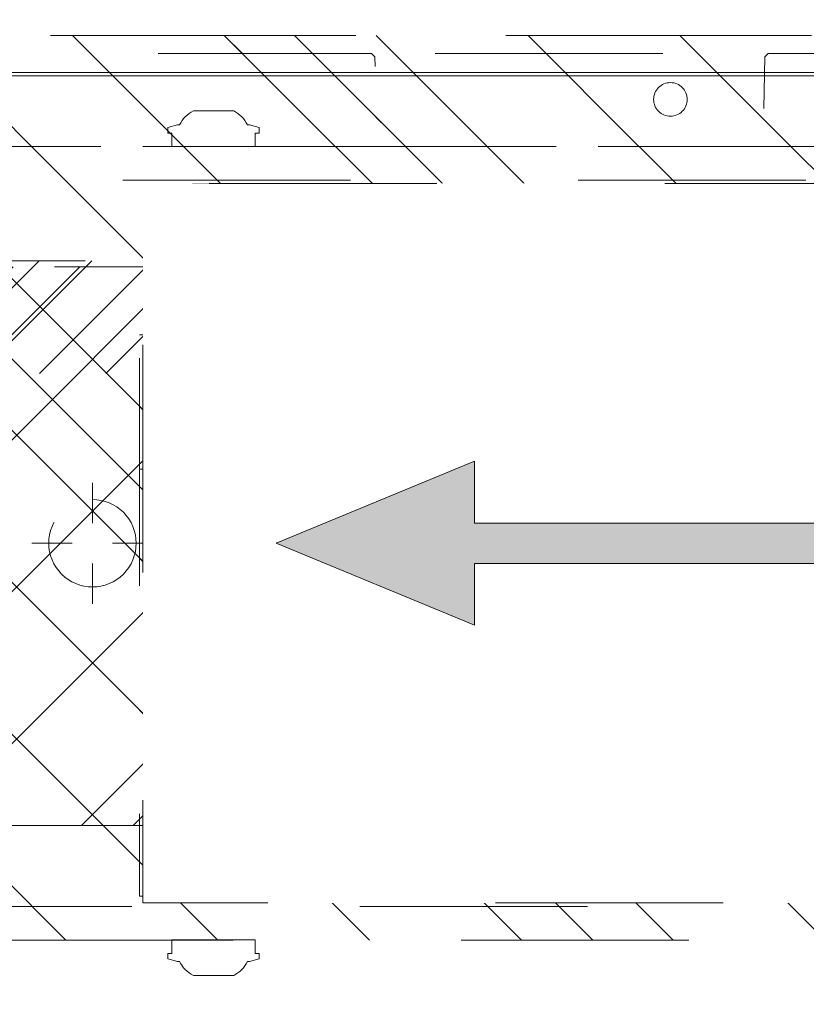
# Model space of a CAD drawing. Header units: inches. Extents: x -456 to -294, y -215 to 27.
# Tile 37 of 51: x -372.52 to -367.91, y 17.46 to 23.23. Entities that reach past the tile are written whole.
import ezdxf

# ---------------------------------------------------------------- set-up
doc = ezdxf.new("R2010")
doc.units = ezdxf.units.IN
doc.header["$LTSCALE"] = 32
doc.header["$MEASUREMENT"] = 0
doc.header["$PDMODE"] = 1
doc.header["$PDSIZE"] = -2
doc.linetypes.add('Dash Style-1', pattern=[0.083328, 0.041656, -0.041672])
for name, color, linetype, lineweight in [('Black', 7, 'Continuous', 18), ('DashLine', 7, 'Dash Style-1', 13), ('DashLineFill', 7, 'Dash Style-1', 13), ('Drawing', 7, 'Continuous', 18), ('Leg_Locator', 7, 'Continuous', 13), ('Metal-Black', 7, 'Continuous', 18), ('Metal-DeskStructure', 7, 'Continuous', 13), ('None', 7, 'Continuous', 18), ('Plastic-BracketCover', 7, 'Continuous', 13), ('SolidLine', 7, 'Continuous', 15)]:
    doc.layers.add(name, color=color, linetype=linetype, lineweight=lineweight)
doc.layers.add('Electrical', color=1, linetype='Dash Style-1', lineweight=15, true_color=0xff0000)
doc.layers.add('Metal-Leg', color=7, linetype='Continuous', lineweight=18, true_color=0x4c4c4c)
pattern_1 = [(45, (0, 0), (-1.61301565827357, 1.935715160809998), []), (45, (-1.0608, 1.0608), (-0.4723460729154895, 0.4167612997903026), [])]

# ---------------------------------------------------------------- blocks, each defined once
blk = doc.blocks.new('Group-22')
at = {"layer": 'DashLine', "flags": 128}
blk.add_lwpolyline([(48.00393700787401, -13.27551181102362), (83.98818897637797, -13.27551181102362), (83.98818897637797, -15.69677165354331), (48.00393700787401, -15.69677165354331)], close=True, dxfattribs=at)
blk = doc.blocks.new('Group-24')
at = {"layer": 'Electrical', "linetype": 'Continuous', "lineweight": 5, "true_color": 0xdd0000}
h = blk.add_hatch(dxfattribs=at)
h.set_pattern_fill('ElectricalHatch', color=12, style=0, pattern_type=2)
h.set_pattern_definition([(45, (0, 0), (-0.3333333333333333, -0.7222222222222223), [])])
edge = h.paths.add_edge_path()
edge.add_arc((12.76771653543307, -16.00935039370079), 0.3125, 180, 270)
edge.add_line((12.76771653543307, -16.32185039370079), (119.2244094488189, -16.32185039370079))
edge.add_arc((119.2244094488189, -16.00935039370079), 0.3125, 270, 360)
edge.add_arc((119.2244094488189, -16.00935039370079), 0.3125, 0, 90)
edge.add_line((119.2244094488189, -15.69685039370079), (12.76771653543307, -15.69685039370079))
edge.add_arc((12.76771653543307, -16.00935039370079), 0.3125, 90, 180)
at = {"layer": 'Electrical', "flags": 128}
blk.add_lwpolyline([(12.45521653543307, -16.00935039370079, 0.414213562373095), (12.76771653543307, -16.32185039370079), (119.2244094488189, -16.32185039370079, 0.414213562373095), (119.5369094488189, -16.00935039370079, 0.414213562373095), (119.2244094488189, -15.69685039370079), (12.76771653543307, -15.69685039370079, 0.414213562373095)], format="xyb", close=True, dxfattribs=at)
at = {"layer": 'None'}
blk.add_blockref('Group-22', (0, 0), dxfattribs=at)
blk = doc.blocks.new('Group-25')
at = {"layer": 'None'}
blk.add_blockref('Group-24', (0, 0), dxfattribs=at)
blk = doc.blocks.new('Group-26')
at = {"layer": 'None'}
blk.add_blockref('Group-25', (0, 0), dxfattribs=at)
blk = doc.blocks.new('SL Overhead (2D)-2')
at = {"layer": 'None'}
blk.add_blockref('Group-26', (0, 0), dxfattribs=at)
at = {"layer": 'Drawing', "color": 0, "flags": 1}
for tag in ['Tag', 'Catalog', 'Option1', 'Option2', 'Option3', 'Option4', 'Option5', 'Option6', 'Option7', 'Option8', 'Option9', 'Option10', 'Option11', 'Option12', 'Custom', 'FinishGroup', 'Discount', 'Item2', 'Item3', 'Item6', 'Item9', 'Item10', 'Item12', 'Item13', 'Item16', 'Item19', 'Item20', 'Item21', 'Item22', 'Item23', 'Item24', 'Item25', 'Item8', 'Item18', 'Item1', 'Item4', 'Item5', 'Item7', 'Item11', 'Item14', 'Item15', 'Item17']:
    blk.add_attdef(tag, (-72.57394016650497, -131.5264635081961), '', height=0.007086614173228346, dxfattribs=at)
blk = doc.blocks.new('Group-43')
at = {"layer": 'SolidLine', "flags": 128}
blk.add_lwpolyline([(-17.99212598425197, 2.755905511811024), (17.99212598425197, 2.755905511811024), (17.99212598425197, 2.736220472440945), (-17.99212598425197, 2.736220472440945)], close=True, dxfattribs=at)
blk = doc.blocks.new('Group-49')
at = {"layer": 'DashLine', "flags": 128}
blk.add_lwpolyline([(-16.53612598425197, 2.755905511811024), (16.53612598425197, 2.755905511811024), (16.53612598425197, -75.23622047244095), (-16.53612598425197, -75.23622047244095)], close=True, dxfattribs=at)
at = {"layer": 'SolidLine', "flags": 128}
blk.add_lwpolyline([(-17.99212598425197, 2.755905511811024), (17.99212598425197, 2.755905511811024), (17.99212598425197, -76.69222047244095), (-17.99212598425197, -76.69222047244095)], close=True, dxfattribs=at)
at = {"layer": 'None'}
blk.add_blockref('Group-43', (0, 0), dxfattribs=at)
blk = doc.blocks.new('1BRPT0-T_Foot (2D)')
at = {"layer": 'DashLineFill', "linetype": 'Continuous', "lineweight": 13}
h = blk.add_hatch(dxfattribs=at)
h.set_pattern_fill('Steel', color=253, style=0, pattern_type=2)
h.set_pattern_definition(pattern_1)
edge = h.paths.add_edge_path()
edge.add_arc((-11.50787401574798, -1.153543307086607), 0.5, 180, 270)
edge.add_line((-11.50787401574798, -1.653543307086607), (11.50787401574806, -1.653543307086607))
edge.add_arc((11.50787401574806, -1.153543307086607), 0.5000000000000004, 270.0000000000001, 359.9999999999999)
edge.add_line((12.00787401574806, -1.153543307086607), (12.00787401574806, 1.153543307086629))
edge.add_arc((11.50787401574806, 1.153543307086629), 0.5, 0, 90)
edge.add_line((11.50787401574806, 1.653543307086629), (-11.50787401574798, 1.653543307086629))
edge.add_arc((-11.50787401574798, 1.153543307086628), 0.5000000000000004, 90.00000000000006, 179.9999999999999)
edge.add_line((-12.00787401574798, 1.153543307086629), (-12.00787401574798, -1.153543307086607))
at = {"layer": 'DashLineFill', "flags": 128}
blk.add_lwpolyline([(-12.00787401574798, -1.153543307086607, 0.414213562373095), (-11.50787401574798, -1.653543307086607), (11.50787401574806, -1.653543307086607, 0.4142135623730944), (12.00787401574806, -1.153543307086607), (12.00787401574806, 1.153543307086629, 0.414213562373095), (11.50787401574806, 1.653543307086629), (-11.50787401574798, 1.653543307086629, 0.4142135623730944), (-12.00787401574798, 1.153543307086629)], format="xyb", close=True, dxfattribs=at)
blk = doc.blocks.new('1BRPT8_Cover (2D)')
at = {"layer": 'DashLineFill', "linetype": 'Continuous', "lineweight": 13}
h = blk.add_hatch(dxfattribs=at)
h.set_pattern_fill('Steel', color=253, style=0, pattern_type=2)
h.set_pattern_definition(pattern_1)
h.paths.add_polyline_path([(-1.594488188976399, -8.763779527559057), (-2.322834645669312, -8.763779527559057), (-2.322834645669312, -8.751066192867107), (-2.826068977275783, -8.742282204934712), (-2.866441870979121, -8.70280193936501), (-2.866441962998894, -6.672971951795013), (-2.84717538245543, -6.653289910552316), (-2.322834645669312, -6.644137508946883), (-2.322834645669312, -6.584208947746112), (-2.847175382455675, -6.575056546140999), (-2.866441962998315, -6.555374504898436), (-2.866441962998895, -4.468247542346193), (-2.847175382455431, -4.448565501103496), (-2.322834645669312, -4.439413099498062), (-2.322834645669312, -4.37948453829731), (-2.847175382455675, -4.370332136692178), (-2.866441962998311, -4.350650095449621), (-2.866441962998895, -2.263523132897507), (-2.847175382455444, -2.243841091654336), (-2.322834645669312, -2.234688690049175), (-2.322834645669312, -2.174760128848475), (-2.847175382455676, -2.165607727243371), (-2.866441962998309, -2.145925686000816), (-2.866441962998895, -0.05879872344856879), (-2.847175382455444, -0.03911668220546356), (-2.322834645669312, -0.02996428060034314), (-2.322834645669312, 0.02996428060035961), (-2.847175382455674, 0.03911668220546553), (-2.866441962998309, 0.05879872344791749), (-2.866441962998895, 2.145925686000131), (-2.847175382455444, 2.165607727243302), (-2.322834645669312, 2.174760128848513), (-2.322834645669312, 2.234688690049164), (-2.847175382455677, 2.243841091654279), (-2.866441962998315, 2.263523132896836), (-2.866441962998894, 4.350650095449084), (-2.84717538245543, 4.37033213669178), (-2.322834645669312, 4.379484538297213), (-2.322834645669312, 4.439413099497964), (-2.847175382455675, 4.448565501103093), (-2.866441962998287, 4.46824754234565), (-2.865499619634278, 6.55537450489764), (-2.84717538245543, 6.575056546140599), (-2.322834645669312, 6.584208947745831), (-2.322834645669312, 6.644137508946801), (-2.847175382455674, 6.653289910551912), (-2.866441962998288, 6.672971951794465), (-2.866441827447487, 8.702801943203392), (-2.826068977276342, 8.742282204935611), (-1.594488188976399, 8.763779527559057), (-1.594488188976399, 8.858267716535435), (-2.97244094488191, 8.858267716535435), (-2.97244094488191, -8.858267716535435), (-1.594488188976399, -8.858267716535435)])
h = blk.add_hatch(dxfattribs=at)
h.set_pattern_fill('Steel', color=253, style=0, pattern_type=2)
h.set_pattern_definition(pattern_1)
h.paths.add_polyline_path([(-2.322834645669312, 8.858267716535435), (-2.322834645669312, -8.858267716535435), (-2.97244094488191, -8.858267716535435), (-2.97244094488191, 8.858267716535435)])
at = {"layer": 'DashLineFill', "flags": 128}
for points in [[(-1.594488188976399, -8.763779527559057), (-2.322834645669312, -8.763779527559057), (-2.322834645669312, -8.751066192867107), (-2.826068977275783, -8.742282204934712), (-2.866441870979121, -8.70280193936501), (-2.866441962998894, -6.672971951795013), (-2.84717538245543, -6.653289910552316), (-2.322834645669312, -6.644137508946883), (-2.322834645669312, -6.584208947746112), (-2.847175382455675, -6.575056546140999), (-2.866441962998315, -6.555374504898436), (-2.866441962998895, -4.468247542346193), (-2.847175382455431, -4.448565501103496), (-2.322834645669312, -4.439413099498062), (-2.322834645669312, -4.37948453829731), (-2.847175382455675, -4.370332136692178), (-2.866441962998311, -4.350650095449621), (-2.866441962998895, -2.263523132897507), (-2.847175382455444, -2.243841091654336), (-2.322834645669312, -2.234688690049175), (-2.322834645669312, -2.174760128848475), (-2.847175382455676, -2.165607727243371), (-2.866441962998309, -2.145925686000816), (-2.866441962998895, -0.05879872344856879), (-2.847175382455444, -0.03911668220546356), (-2.322834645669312, -0.02996428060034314), (-2.322834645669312, 0.02996428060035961), (-2.847175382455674, 0.03911668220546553), (-2.866441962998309, 0.05879872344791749), (-2.866441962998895, 2.145925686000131), (-2.847175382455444, 2.165607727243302), (-2.322834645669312, 2.174760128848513), (-2.322834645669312, 2.234688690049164), (-2.847175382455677, 2.243841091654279), (-2.866441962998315, 2.263523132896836), (-2.866441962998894, 4.350650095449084), (-2.84717538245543, 4.37033213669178), (-2.322834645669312, 4.379484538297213), (-2.322834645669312, 4.439413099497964), (-2.847175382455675, 4.448565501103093), (-2.866441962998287, 4.46824754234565), (-2.865499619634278, 6.55537450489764), (-2.84717538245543, 6.575056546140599), (-2.322834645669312, 6.584208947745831), (-2.322834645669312, 6.644137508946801), (-2.847175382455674, 6.653289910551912), (-2.866441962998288, 6.672971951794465), (-2.866441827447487, 8.702801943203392), (-2.826068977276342, 8.742282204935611), (-1.594488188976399, 8.763779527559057), (-1.594488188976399, 8.858267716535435), (-2.97244094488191, 8.858267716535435), (-2.97244094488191, -8.858267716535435), (-1.594488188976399, -8.858267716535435)], [(-2.322834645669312, 8.858267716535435), (-2.322834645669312, -8.858267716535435), (-2.97244094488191, -8.858267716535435), (-2.97244094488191, 8.858267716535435)]]:
    blk.add_lwpolyline(points, close=True, dxfattribs=at)
at = {"layer": 'SolidLine', "flags": 128}
blk.add_lwpolyline([(-2.500000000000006, -2.718503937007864), (-2.500473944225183, -2.728151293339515), (-2.501891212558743, -2.73770574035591), (-2.504238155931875, -2.747075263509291), (-2.507492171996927, -2.756169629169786), (-2.511621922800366, -2.764901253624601), (-2.516587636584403, -2.773186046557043), (-2.522341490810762, -2.780944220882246), (-2.528828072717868, -2.788101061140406), (-2.535984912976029, -2.794587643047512), (-2.543743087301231, -2.800341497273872), (-2.552027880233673, -2.805307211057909), (-2.560759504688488, -2.809436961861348), (-2.569853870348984, -2.812690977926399), (-2.579223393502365, -2.815037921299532), (-2.58877784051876, -2.816455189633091), (-2.598425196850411, -2.816929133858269), (-2.608072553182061, -2.816455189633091), (-2.617627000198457, -2.815037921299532), (-2.626996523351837, -2.812690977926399), (-2.636090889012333, -2.809436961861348), (-2.644822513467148, -2.805307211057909), (-2.65310730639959, -2.800341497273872), (-2.660865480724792, -2.794587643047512), (-2.668022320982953, -2.788101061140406), (-2.674508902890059, -2.780944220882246), (-2.680262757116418, -2.773186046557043), (-2.685228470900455, -2.764901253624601), (-2.689358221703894, -2.756169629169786), (-2.692612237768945, -2.747075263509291), (-2.694959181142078, -2.73770574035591), (-2.696376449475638, -2.728151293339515), (-2.696850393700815, -2.718503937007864), (-2.696376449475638, -2.708856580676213), (-2.694959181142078, -2.699302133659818), (-2.692612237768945, -2.689932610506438), (-2.689358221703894, -2.680838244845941), (-2.685228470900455, -2.672106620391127), (-2.680262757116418, -2.663821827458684), (-2.674508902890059, -2.656063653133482), (-2.668022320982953, -2.648906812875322), (-2.660865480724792, -2.642420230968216), (-2.65310730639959, -2.636666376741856), (-2.644822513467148, -2.631700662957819), (-2.636090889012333, -2.62757091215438), (-2.626996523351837, -2.624316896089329), (-2.617627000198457, -2.621969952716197), (-2.608072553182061, -2.620552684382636), (-2.598425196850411, -2.620078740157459), (-2.58877784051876, -2.620552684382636), (-2.579223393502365, -2.621969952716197), (-2.569853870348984, -2.624316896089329), (-2.560759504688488, -2.62757091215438), (-2.552027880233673, -2.631700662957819), (-2.543743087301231, -2.636666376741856), (-2.535984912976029, -2.642420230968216), (-2.528828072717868, -2.648906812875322), (-2.522341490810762, -2.656063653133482), (-2.516587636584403, -2.663821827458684), (-2.511621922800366, -2.672106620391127), (-2.507492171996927, -2.680838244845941), (-2.504238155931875, -2.689932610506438), (-2.501891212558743, -2.699302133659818), (-2.500473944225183, -2.708856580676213)], close=True, dxfattribs=at)
blk = doc.blocks.new('Group-59')
at = {"layer": 'DashLine'}
for p, q in [((0.0001991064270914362, -3.582677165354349), (0.0001991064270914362, -3.346456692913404)), ((-0.117911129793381, -3.700787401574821), (-0.3541316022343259, -3.700787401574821)), ((0.1183093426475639, -3.700787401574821), (0.3545298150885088, -3.700787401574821)), ((0.0001991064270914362, -3.818897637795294), (0.0001991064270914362, -4.055118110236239))]:
    blk.add_line(p, q, dxfattribs=at)
at = {"layer": 'DashLine', "flags": 128}
blk.add_lwpolyline([(-0.2557064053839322, -3.700787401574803), (-0.254474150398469, -3.675704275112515), (-0.2507892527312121, -3.650862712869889), (-0.2446871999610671, -3.626501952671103), (-0.2362267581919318, -3.602856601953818), (-0.2254894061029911, -3.580154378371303), (-0.2125785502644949, -3.558613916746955), (-0.1976185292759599, -3.538442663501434), (-0.180753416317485, -3.51983487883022), (-0.1621456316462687, -3.502969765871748), (-0.1419743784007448, -3.488009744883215), (-0.1204339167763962, -3.475098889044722), (-0.09773169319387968, -3.464361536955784), (-0.07408634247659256, -3.455901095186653), (-0.04972558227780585, -3.449799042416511), (-0.02488402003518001, -3.446114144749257), (0.0001991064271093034, -3.444881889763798), (0.02528223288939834, -3.446114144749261), (0.05012379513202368, -3.449799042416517), (0.07448455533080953, -3.455901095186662), (0.09812990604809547, -3.464361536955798), (0.1208321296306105, -3.475098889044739), (0.1423725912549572, -3.488009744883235), (0.1625438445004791, -3.50296976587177), (0.181151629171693, -3.519834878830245), (0.1980167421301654, -3.538442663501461), (0.2129767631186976, -3.558613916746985), (0.2258876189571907, -3.580154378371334), (0.2366249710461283, -3.60285660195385), (0.2450854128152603, -3.626501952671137), (0.2511874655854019, -3.650862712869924), (0.2548723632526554, -3.67570427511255), (0.2561046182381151, -3.700787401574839), (0.2548723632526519, -3.725870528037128), (0.251187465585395, -3.750712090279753), (0.24508541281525, -3.775072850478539), (0.2366249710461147, -3.798718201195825), (0.2258876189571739, -3.82142042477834), (0.2129767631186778, -3.842960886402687), (0.1980167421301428, -3.863132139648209), (0.1811516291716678, -3.881739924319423), (0.1625438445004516, -3.898605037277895), (0.1423725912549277, -3.913565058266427), (0.1208321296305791, -3.926475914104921), (0.09812990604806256, -3.937213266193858), (0.07448455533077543, -3.94567370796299), (0.05012379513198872, -3.951775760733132), (0.02528223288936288, -3.955460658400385), (0.0001991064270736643, -3.956692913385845), (-0.02488402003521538, -3.955460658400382), (-0.04972558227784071, -3.951775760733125), (-0.07408634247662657, -3.94567370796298), (-0.09773169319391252, -3.937213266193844), (-0.1204339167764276, -3.926475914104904), (-0.1419743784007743, -3.913565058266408), (-0.1621456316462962, -3.898605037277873), (-0.1807534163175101, -3.881739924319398), (-0.1976185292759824, -3.863132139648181), (-0.2125785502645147, -3.842960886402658), (-0.2254894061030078, -3.821420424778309), (-0.2362267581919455, -3.798718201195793), (-0.2446871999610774, -3.775072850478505), (-0.250789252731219, -3.750712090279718), (-0.2544741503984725, -3.725870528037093)], close=True, dxfattribs=at)
blk = doc.blocks.new('Group-65')
at = {"layer": 'DashLine'}
for p, q in [((0.0001991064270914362, -5.984251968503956), (0.0001991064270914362, -5.74803149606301)), ((-0.117911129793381, -6.102362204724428), (-0.3541316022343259, -6.102362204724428)), ((0.1183093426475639, -6.102362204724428), (0.3545298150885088, -6.102362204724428)), ((0.0001991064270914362, -6.2204724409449), (0.0001991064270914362, -6.456692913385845))]:
    blk.add_line(p, q, dxfattribs=at)
at = {"layer": 'DashLine', "flags": 128}
blk.add_lwpolyline([(-0.2557064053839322, -6.10236220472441), (-0.254474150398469, -6.077279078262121), (-0.2507892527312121, -6.052437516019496), (-0.2446871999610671, -6.02807675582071), (-0.2362267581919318, -6.004431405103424), (-0.2254894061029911, -5.981729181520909), (-0.2125785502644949, -5.960188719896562), (-0.1976185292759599, -5.940017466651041), (-0.180753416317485, -5.921409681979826), (-0.1621456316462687, -5.904544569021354), (-0.1419743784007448, -5.889584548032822), (-0.1204339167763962, -5.876673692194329), (-0.09773169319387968, -5.865936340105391), (-0.07408634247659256, -5.857475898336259), (-0.04972558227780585, -5.851373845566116), (-0.02488402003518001, -5.847688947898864), (0.0001991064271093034, -5.846456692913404), (0.02528223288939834, -5.847688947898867), (0.05012379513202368, -5.851373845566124), (0.07448455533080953, -5.857475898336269), (0.09812990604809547, -5.865936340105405), (0.1208321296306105, -5.876673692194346), (0.1423725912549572, -5.889584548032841), (0.1625438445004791, -5.904544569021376), (0.181151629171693, -5.921409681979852), (0.1980167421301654, -5.940017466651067), (0.2129767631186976, -5.960188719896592), (0.2258876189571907, -5.98172918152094), (0.2366249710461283, -6.004431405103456), (0.2450854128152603, -6.028076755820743), (0.2511874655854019, -6.052437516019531), (0.2548723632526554, -6.077279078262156), (0.2561046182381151, -6.102362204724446), (0.2548723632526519, -6.127445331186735), (0.251187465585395, -6.152286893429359), (0.24508541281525, -6.176647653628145), (0.2366249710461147, -6.200293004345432), (0.2258876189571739, -6.222995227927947), (0.2129767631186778, -6.244535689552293), (0.1980167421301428, -6.264706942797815), (0.1811516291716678, -6.283314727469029), (0.1625438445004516, -6.300179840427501), (0.1423725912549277, -6.315139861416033), (0.1208321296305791, -6.328050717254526), (0.09812990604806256, -6.338788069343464), (0.07448455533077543, -6.347248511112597), (0.05012379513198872, -6.353350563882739), (0.02528223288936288, -6.357035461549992), (0.0001991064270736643, -6.358267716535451), (-0.02488402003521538, -6.357035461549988), (-0.04972558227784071, -6.353350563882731), (-0.07408634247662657, -6.347248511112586), (-0.09773169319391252, -6.338788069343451), (-0.1204339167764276, -6.328050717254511), (-0.1419743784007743, -6.315139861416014), (-0.1621456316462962, -6.300179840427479), (-0.1807534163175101, -6.283314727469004), (-0.1976185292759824, -6.264706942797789), (-0.2125785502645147, -6.244535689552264), (-0.2254894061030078, -6.222995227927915), (-0.2362267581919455, -6.200293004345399), (-0.2446871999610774, -6.176647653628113), (-0.250789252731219, -6.152286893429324), (-0.2544741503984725, -6.127445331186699)], close=True, dxfattribs=at)
blk = doc.blocks.new('1BRPT9-Bracket (2D)')
at = {"layer": 'DashLineFill', "linetype": 'Continuous', "lineweight": 13}
h = blk.add_hatch(dxfattribs=at)
h.set_pattern_fill('Steel', color=253, style=0, pattern_type=2)
h.set_pattern_definition(pattern_1)
edge = h.paths.add_edge_path()
edge.add_arc((1.677931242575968, -8.488188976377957), 0.2519685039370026, 269.999999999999, 360.0000000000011)
edge.add_line((1.929899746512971, -8.488188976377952), (1.929899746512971, -7.480314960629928))
edge.add_line((1.929899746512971, -7.480314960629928), (2.323600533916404, -7.480314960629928))
edge.add_line((2.323600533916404, -7.480314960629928), (2.323600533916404, 7.461135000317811))
edge.add_line((2.323600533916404, 7.461135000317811), (1.929899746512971, 7.480314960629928))
edge.add_line((1.929899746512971, 7.480314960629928), (1.929899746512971, 8.488188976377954))
edge.add_arc((1.677931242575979, 8.488188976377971), 0.2519685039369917, 359.999999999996, 450.0000000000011)
edge.add_line((1.677931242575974, 8.740157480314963), (-2.32206875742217, 8.740157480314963))
edge.add_line((-2.32206875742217, 8.740157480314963), (-2.32206875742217, -8.74015748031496))
edge.add_line((-2.32206875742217, -8.74015748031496), (1.677931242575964, -8.74015748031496))
h = blk.add_hatch(dxfattribs=at)
h.set_pattern_fill('Steel', color=253, style=0, pattern_type=2)
h.set_pattern_definition(pattern_1)
h.paths.add_polyline_path([(-1.337816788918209, -3.021148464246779), (-1.346499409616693, -3.020721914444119), (-1.355098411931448, -3.019446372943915), (-1.363530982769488, -3.017334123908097), (-1.371715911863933, -3.014405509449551), (-1.379574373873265, -3.010688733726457), (-1.387030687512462, -3.006219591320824), (-1.394013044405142, -3.001041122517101), (-1.400454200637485, -2.995203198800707), (-1.40629212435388, -2.988762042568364), (-1.411470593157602, -2.981779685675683), (-1.415939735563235, -2.974323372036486), (-1.419656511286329, -2.966464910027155), (-1.422585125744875, -2.95827998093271), (-1.424697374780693, -2.949847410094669), (-1.425972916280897, -2.941248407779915), (-1.426399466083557, -2.932565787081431), (-1.425972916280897, -2.923883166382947), (-1.424697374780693, -2.915284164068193), (-1.422585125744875, -2.906851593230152), (-1.419656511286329, -2.898666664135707), (-1.415939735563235, -2.890808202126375), (-1.411470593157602, -2.883351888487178), (-1.40629212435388, -2.876369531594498), (-1.400454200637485, -2.869928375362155), (-1.394013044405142, -2.864090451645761), (-1.387030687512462, -2.858911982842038), (-1.379574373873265, -2.854442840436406), (-1.371715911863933, -2.850726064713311), (-1.363530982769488, -2.847797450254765), (-1.355098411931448, -2.845685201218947), (-1.346499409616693, -2.844409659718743), (-1.337816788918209, -2.843983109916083), (-1.329134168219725, -2.844409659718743), (-1.320535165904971, -2.845685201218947), (-1.31210259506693, -2.847797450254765), (-1.303917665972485, -2.850726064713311), (-1.296059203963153, -2.854442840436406), (-1.288602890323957, -2.858911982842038), (-1.281620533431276, -2.864090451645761), (-1.275179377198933, -2.869928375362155), (-1.269341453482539, -2.876369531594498), (-1.264162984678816, -2.883351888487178), (-1.259693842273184, -2.890808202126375), (-1.255977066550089, -2.898666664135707), (-1.253048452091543, -2.906851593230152), (-1.250936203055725, -2.915284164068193), (-1.249660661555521, -2.923883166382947), (-1.249234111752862, -2.932565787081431), (-1.249660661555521, -2.941248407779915), (-1.250936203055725, -2.949847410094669), (-1.253048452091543, -2.95827998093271), (-1.255977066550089, -2.966464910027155), (-1.259693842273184, -2.974323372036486), (-1.264162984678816, -2.981779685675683), (-1.269341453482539, -2.988762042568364), (-1.275179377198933, -2.995203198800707), (-1.281620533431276, -3.001041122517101), (-1.288602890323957, -3.006219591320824), (-1.296059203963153, -3.010688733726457), (-1.303917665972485, -3.014405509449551), (-1.31210259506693, -3.017334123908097), (-1.320535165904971, -3.019446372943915), (-1.329134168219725, -3.020721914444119)])
h = blk.add_hatch(dxfattribs=at)
h.set_pattern_fill('Steel', color=253, style=0, pattern_type=2)
h.set_pattern_definition(pattern_1)
h.paths.add_polyline_path([(1.339348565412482, -3.021148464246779), (1.330665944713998, -3.020721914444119), (1.322066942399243, -3.019446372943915), (1.313634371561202, -3.017334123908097), (1.305449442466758, -3.014405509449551), (1.297590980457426, -3.010688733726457), (1.290134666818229, -3.006219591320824), (1.283152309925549, -3.001041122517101), (1.276711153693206, -2.995203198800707), (1.270873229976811, -2.988762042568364), (1.265694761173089, -2.981779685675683), (1.261225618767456, -2.974323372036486), (1.257508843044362, -2.966464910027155), (1.254580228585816, -2.95827998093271), (1.252467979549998, -2.949847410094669), (1.251192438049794, -2.941248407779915), (1.250765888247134, -2.932565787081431), (1.251192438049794, -2.923883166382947), (1.252467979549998, -2.915284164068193), (1.254580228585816, -2.906851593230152), (1.257508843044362, -2.898666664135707), (1.261225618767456, -2.890808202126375), (1.265694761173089, -2.883351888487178), (1.270873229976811, -2.876369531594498), (1.276711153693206, -2.869928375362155), (1.283152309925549, -2.864090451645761), (1.290134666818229, -2.858911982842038), (1.297590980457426, -2.854442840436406), (1.305449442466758, -2.850726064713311), (1.313634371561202, -2.847797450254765), (1.322066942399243, -2.845685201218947), (1.330665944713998, -2.844409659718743), (1.339348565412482, -2.843983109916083), (1.348031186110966, -2.844409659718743), (1.35663018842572, -2.845685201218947), (1.365062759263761, -2.847797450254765), (1.373247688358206, -2.850726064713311), (1.381106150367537, -2.854442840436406), (1.388562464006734, -2.858911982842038), (1.395544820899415, -2.864090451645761), (1.401985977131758, -2.869928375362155), (1.407823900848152, -2.876369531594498), (1.413002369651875, -2.883351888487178), (1.417471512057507, -2.890808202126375), (1.421188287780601, -2.898666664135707), (1.424116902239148, -2.906851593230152), (1.426229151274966, -2.915284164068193), (1.42750469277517, -2.923883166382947), (1.427931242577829, -2.932565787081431), (1.42750469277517, -2.941248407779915), (1.426229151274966, -2.949847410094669), (1.424116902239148, -2.95827998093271), (1.421188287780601, -2.966464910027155), (1.417471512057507, -2.974323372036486), (1.413002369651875, -2.981779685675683), (1.407823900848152, -2.988762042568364), (1.401985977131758, -2.995203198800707), (1.395544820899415, -3.001041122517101), (1.388562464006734, -3.006219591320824), (1.381106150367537, -3.010688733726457), (1.373247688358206, -3.014405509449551), (1.365062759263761, -3.017334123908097), (1.35663018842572, -3.019446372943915), (1.348031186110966, -3.020721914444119)])
at = {"layer": 'DashLineFill'}
for p, q in [((-2.125218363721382, 8.740157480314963), (-2.125218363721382, -8.74015748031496)), ((2.126750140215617, 7.461135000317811), (2.126750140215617, -7.480314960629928))]:
    blk.add_line(p, q, dxfattribs=at)
at = {"layer": 'DashLineFill', "flags": 128}
blk.add_lwpolyline([(1.677931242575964, -8.74015748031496, 0.4142135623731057), (1.929899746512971, -8.488188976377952), (1.929899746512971, -7.480314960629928), (2.323600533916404, -7.480314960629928), (2.323600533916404, 7.461135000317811), (1.929899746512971, 7.480314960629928), (1.929899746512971, 8.488188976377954, 0.4142135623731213), (1.677931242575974, 8.740157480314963), (-2.32206875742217, 8.740157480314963), (-2.32206875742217, -8.74015748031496)], format="xyb", close=True, dxfattribs=at)
for points in [[(-1.337816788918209, -3.021148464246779), (-1.346499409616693, -3.020721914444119), (-1.355098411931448, -3.019446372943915), (-1.363530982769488, -3.017334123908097), (-1.371715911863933, -3.014405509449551), (-1.379574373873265, -3.010688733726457), (-1.387030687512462, -3.006219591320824), (-1.394013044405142, -3.001041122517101), (-1.400454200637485, -2.995203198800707), (-1.40629212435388, -2.988762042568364), (-1.411470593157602, -2.981779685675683), (-1.415939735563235, -2.974323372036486), (-1.419656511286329, -2.966464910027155), (-1.422585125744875, -2.95827998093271), (-1.424697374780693, -2.949847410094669), (-1.425972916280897, -2.941248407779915), (-1.426399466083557, -2.932565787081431), (-1.425972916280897, -2.923883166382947), (-1.424697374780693, -2.915284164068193), (-1.422585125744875, -2.906851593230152), (-1.419656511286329, -2.898666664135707), (-1.415939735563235, -2.890808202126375), (-1.411470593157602, -2.883351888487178), (-1.40629212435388, -2.876369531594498), (-1.400454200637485, -2.869928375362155), (-1.394013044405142, -2.864090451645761), (-1.387030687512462, -2.858911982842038), (-1.379574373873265, -2.854442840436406), (-1.371715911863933, -2.850726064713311), (-1.363530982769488, -2.847797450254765), (-1.355098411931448, -2.845685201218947), (-1.346499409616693, -2.844409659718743), (-1.337816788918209, -2.843983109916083), (-1.329134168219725, -2.844409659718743), (-1.320535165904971, -2.845685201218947), (-1.31210259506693, -2.847797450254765), (-1.303917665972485, -2.850726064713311), (-1.296059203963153, -2.854442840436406), (-1.288602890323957, -2.858911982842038), (-1.281620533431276, -2.864090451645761), (-1.275179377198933, -2.869928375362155), (-1.269341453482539, -2.876369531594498), (-1.264162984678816, -2.883351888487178), (-1.259693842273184, -2.890808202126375), (-1.255977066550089, -2.898666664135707), (-1.253048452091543, -2.906851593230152), (-1.250936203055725, -2.915284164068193), (-1.249660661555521, -2.923883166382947), (-1.249234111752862, -2.932565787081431), (-1.249660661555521, -2.941248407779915), (-1.250936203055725, -2.949847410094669), (-1.253048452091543, -2.95827998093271), (-1.255977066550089, -2.966464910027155), (-1.259693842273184, -2.974323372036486), (-1.264162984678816, -2.981779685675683), (-1.269341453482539, -2.988762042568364), (-1.275179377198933, -2.995203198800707), (-1.281620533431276, -3.001041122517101), (-1.288602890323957, -3.006219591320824), (-1.296059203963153, -3.010688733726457), (-1.303917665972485, -3.014405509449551), (-1.31210259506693, -3.017334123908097), (-1.320535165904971, -3.019446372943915), (-1.329134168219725, -3.020721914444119)], [(1.339348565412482, -3.021148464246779), (1.330665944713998, -3.020721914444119), (1.322066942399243, -3.019446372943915), (1.313634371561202, -3.017334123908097), (1.305449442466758, -3.014405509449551), (1.297590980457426, -3.010688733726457), (1.290134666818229, -3.006219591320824), (1.283152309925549, -3.001041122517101), (1.276711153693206, -2.995203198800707), (1.270873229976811, -2.988762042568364), (1.265694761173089, -2.981779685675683), (1.261225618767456, -2.974323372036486), (1.257508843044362, -2.966464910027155), (1.254580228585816, -2.95827998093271), (1.252467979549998, -2.949847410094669), (1.251192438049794, -2.941248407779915), (1.250765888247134, -2.932565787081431), (1.251192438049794, -2.923883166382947), (1.252467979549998, -2.915284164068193), (1.254580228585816, -2.906851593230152), (1.257508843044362, -2.898666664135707), (1.261225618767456, -2.890808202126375), (1.265694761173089, -2.883351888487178), (1.270873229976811, -2.876369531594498), (1.276711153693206, -2.869928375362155), (1.283152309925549, -2.864090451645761), (1.290134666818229, -2.858911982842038), (1.297590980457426, -2.854442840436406), (1.305449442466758, -2.850726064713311), (1.313634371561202, -2.847797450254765), (1.322066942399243, -2.845685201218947), (1.330665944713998, -2.844409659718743), (1.339348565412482, -2.843983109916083), (1.348031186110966, -2.844409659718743), (1.35663018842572, -2.845685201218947), (1.365062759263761, -2.847797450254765), (1.373247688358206, -2.850726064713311), (1.381106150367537, -2.854442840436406), (1.388562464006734, -2.858911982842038), (1.395544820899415, -2.864090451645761), (1.401985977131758, -2.869928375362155), (1.407823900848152, -2.876369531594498), (1.413002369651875, -2.883351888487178), (1.417471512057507, -2.890808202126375), (1.421188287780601, -2.898666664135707), (1.424116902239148, -2.906851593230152), (1.426229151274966, -2.915284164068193), (1.42750469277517, -2.923883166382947), (1.427931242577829, -2.932565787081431), (1.42750469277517, -2.941248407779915), (1.426229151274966, -2.949847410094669), (1.424116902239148, -2.95827998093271), (1.421188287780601, -2.966464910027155), (1.417471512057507, -2.974323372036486), (1.413002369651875, -2.981779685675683), (1.407823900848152, -2.988762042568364), (1.401985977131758, -2.995203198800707), (1.395544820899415, -3.001041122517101), (1.388562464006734, -3.006219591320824), (1.381106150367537, -3.010688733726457), (1.373247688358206, -3.014405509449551), (1.365062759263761, -3.017334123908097), (1.35663018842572, -3.019446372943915), (1.348031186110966, -3.020721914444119)]]:
    blk.add_lwpolyline(points, close=True, dxfattribs=at)
at = {"layer": 'DashLineFill', "linetype": 'Continuous', "lineweight": 5}
for p in [(0.0001991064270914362, -3.700787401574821), (0.0001991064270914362, -6.102362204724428)]:
    blk.add_point(p, dxfattribs=at)
at = {"layer": 'Metal-DeskStructure', "color": 7}
for name in ['Group-59', 'Group-65']:
    blk.add_blockref(name, (0, 0), dxfattribs=at)
blk = doc.blocks.new('Group-78')
at = {"layer": 'DashLineFill', "linetype": 'Continuous', "lineweight": 13}
h = blk.add_hatch(dxfattribs=at)
h.set_pattern_fill('Steel', color=253, style=0, pattern_type=2)
h.set_pattern_definition(pattern_1)
h.paths.add_polyline_path([(-2.066929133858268, 1.397637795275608), (2.066929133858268, 1.397637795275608), (2.066929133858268, 0.1377952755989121), (2.106299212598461, 0.1377952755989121), (2.106299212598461, -0.1377952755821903), (2.066929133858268, -0.1377952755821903), (2.066929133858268, -5.275590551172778), (2.106299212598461, -5.275590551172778), (2.106299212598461, -5.55118110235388), (2.066929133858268, -5.55118110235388), (2.066929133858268, -5.82677165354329), (-2.066929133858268, -5.82677165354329), (-2.066929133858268, -5.55118110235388), (-2.106299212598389, -5.55118110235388), (-2.106299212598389, -5.275590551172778), (-2.066929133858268, -5.275590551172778), (-2.066929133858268, -0.1377952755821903), (-2.106299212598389, -0.1377952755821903), (-2.106299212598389, 0.1377952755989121), (-2.066929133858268, 0.1377952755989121)])
at = {"layer": 'DashLineFill', "flags": 128}
blk.add_lwpolyline([(-2.066929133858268, 1.397637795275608), (2.066929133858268, 1.397637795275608), (2.066929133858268, 0.1377952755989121), (2.106299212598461, 0.1377952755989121), (2.106299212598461, -0.1377952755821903), (2.066929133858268, -0.1377952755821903), (2.066929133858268, -5.275590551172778), (2.106299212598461, -5.275590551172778), (2.106299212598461, -5.55118110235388), (2.066929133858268, -5.55118110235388), (2.066929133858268, -5.82677165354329), (-2.066929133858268, -5.82677165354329), (-2.066929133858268, -5.55118110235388), (-2.106299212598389, -5.55118110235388), (-2.106299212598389, -5.275590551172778), (-2.066929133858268, -5.275590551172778), (-2.066929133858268, -0.1377952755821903), (-2.106299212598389, -0.1377952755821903), (-2.106299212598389, 0.1377952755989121), (-2.066929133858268, 0.1377952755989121)], close=True, dxfattribs=at)
at = {"layer": 'SolidLine', "flags": 128}
blk.add_lwpolyline([(-1.220472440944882, -5.826771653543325), (-1.220472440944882, -5.182588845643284), (-0.4330708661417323, -5.182588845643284), (-0.4330708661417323, -5.826771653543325)], dxfattribs=at)
blk = doc.blocks.new('TL14_upper_leg (2D)')
at = {"layer": 'SolidLine', "flags": 128}
for points in [[(-2.322834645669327, -5.150007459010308), (-2.401574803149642, -5.150007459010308), (-2.401574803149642, -5.125984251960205), (-2.434055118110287, -5.125984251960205), (-2.4493110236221, -5.182920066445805), (-2.4493110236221, -5.194495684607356, 0.1579749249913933), (-2.531479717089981, -5.27563011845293), (-2.531479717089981, -5.511771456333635, 0.1560270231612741), (-2.4493110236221, -5.592846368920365), (-2.4493110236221, -5.60448150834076), (-2.434055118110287, -5.66141732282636), (-2.401574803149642, -5.66141732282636), (-2.401574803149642, -5.637394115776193), (-2.322834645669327, -5.637394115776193)], [(2.322834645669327, -5.150007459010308), (2.401574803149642, -5.150007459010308), (2.401574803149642, -5.125984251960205), (2.434055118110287, -5.125984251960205), (2.4493110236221, -5.182920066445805), (2.4493110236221, -5.194495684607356, -0.1579749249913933), (2.531479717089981, -5.27563011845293), (2.531479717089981, -5.511771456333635, -0.1560270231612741), (2.4493110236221, -5.592846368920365), (2.4493110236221, -5.60448150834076), (2.434055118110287, -5.66141732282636), (2.401574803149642, -5.66141732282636), (2.401574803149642, -5.637394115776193), (2.322834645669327, -5.637394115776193)]]:
    blk.add_lwpolyline(points, format="xyb", close=True, dxfattribs=at)
at = {"layer": 'DashLine', "color": 7}
blk.add_blockref('Group-78', (0, 0), dxfattribs=at)
blk = doc.blocks.new('SlateLegLocator-C')
at = {"color": 255, "linetype": 'Dash Style-1', "lineweight": 5}
blk.add_wipeout([(-2.106299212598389, 1.3779527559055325), (2.10629921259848, 1.3779527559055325), (2.10629921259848, -5.807086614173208), (-2.106299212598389, -5.807086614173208)], dxfattribs=at).dxf.layer = 'Black'
at = {"layer": 'Leg_Locator', "linetype": 'Continuous', "lineweight": 0, "true_color": 0xff0000}
h = blk.add_hatch(color=1, dxfattribs=at)
edge = h.paths.add_edge_path()
edge.add_line((4.475859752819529e-14, -5.0275590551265), (-0.4794678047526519, -3.866141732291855))
edge.add_line((-0.4794678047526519, -3.866141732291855), (-0.1181102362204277, -3.866141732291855))
edge.add_line((-0.1181102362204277, -3.866141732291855), (-0.1181102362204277, -1.37222430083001))
edge.add_arc((4.476974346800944e-14, -0.1574803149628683), 1.220472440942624, 264.4465558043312, 275.5534441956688)
edge.add_line((0.1181102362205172, -1.37222430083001), (0.1181102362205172, -3.866141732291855))
edge.add_line((0.1181102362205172, -3.866141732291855), (0.4794678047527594, -3.866141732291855))
edge.add_line((0.4794678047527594, -3.866141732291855), (4.474198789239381e-14, -5.0275590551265))
at = {"layer": 'Black', "linetype": 'Dash Style-1', "lineweight": 5, "flags": 128}
blk.add_lwpolyline([(-2.106299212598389, 1.377952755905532), (2.106299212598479, 1.377952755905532), (2.106299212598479, -5.807086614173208), (-2.106299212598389, -5.807086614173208)], close=True, dxfattribs=at)
at = {"layer": 'Leg_Locator', "flags": 128}
blk.add_lwpolyline([(4.475859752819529e-14, -5.0275590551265), (-0.4794678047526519, -3.866141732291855), (-0.1181102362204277, -3.866141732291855), (-0.1181102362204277, -1.37222430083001, 0.04850091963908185), (0.1181102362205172, -1.37222430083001), (0.1181102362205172, -3.866141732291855), (0.4794678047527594, -3.866141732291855)], format="xyb", close=True, dxfattribs=at)
blk = doc.blocks.new('StructEnd-C (2D)')
at = {"layer": 'Metal-Black', "color": 7}
blk.add_blockref('1BRPT9-Bracket (2D)', (0, 0), dxfattribs=at)
at = {"layer": 'Metal-Leg', "color": 7}
blk.add_blockref('TL14_upper_leg (2D)', (0, 0), dxfattribs=at)
at = {"layer": 'Plastic-BracketCover', "color": 7}
blk.add_blockref('1BRPT8_Cover (2D)', (0, 0), dxfattribs=at)
at = {"layer": 'Metal-DeskStructure', "color": 7}
blk.add_blockref('SlateLegLocator-C', (0, 0), dxfattribs=at)
blk = doc.blocks.new('Group-84')
at = {"layer": 'None'}
blk.add_blockref('Group-49', (0, 0), dxfattribs=at)
at = {"layer": 'SolidLine', "color": 7}
blk.add_blockref('1BRPT0-T_Foot (2D)', (0, 0), dxfattribs=at)
at = {"layer": 'SolidLine', "color": 7, "rotation": 270}
blk.add_blockref('StructEnd-C (2D)', (0, 0), dxfattribs=at)
blk = doc.blocks.new('SL Floating Runoff Desk (2D)')
at = {"layer": 'None'}
blk.add_blockref('Group-84', (0, 0), dxfattribs=at)
at = {"layer": 'Drawing', "color": 0, "flags": 1}
for tag in ['Tag', 'Catalog', 'Option1', 'Option2', 'Option3', 'Option4', 'Option5', 'Option6', 'Option7', 'Option8', 'Option9', 'Option10', 'Option11', 'Option12', 'Custom', 'FinishGroup', 'Discount', 'Item2', 'Item3', 'Item6', 'Item9', 'Item10', 'Item12', 'Item13', 'Item16', 'Item19', 'Item20', 'Item21', 'Item22', 'Item23', 'Item24', 'Item25', 'Item8', 'Item18', 'Item1', 'Item4', 'Item5', 'Item7', 'Item11', 'Item14', 'Item15', 'Item17']:
    blk.add_attdef(tag, (-24.52079056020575, -41.55332964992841), '', height=0.007086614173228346, dxfattribs=at)

msp = doc.modelspace()

# ---------------------------------------------------------------- block references
at = {"layer": 'Drawing'}
msp.add_blockref('SL Overhead (2D)-2', (-432.0431067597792, 37.4763779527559), dxfattribs=at)

# ---------------------------------------------------------------- next in the draw order: block references
msp.add_blockref('SL Floating Runoff Desk (2D)', (-365.987988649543, 20.16141732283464), dxfattribs=at)

doc.saveas('drawing.dxf')
